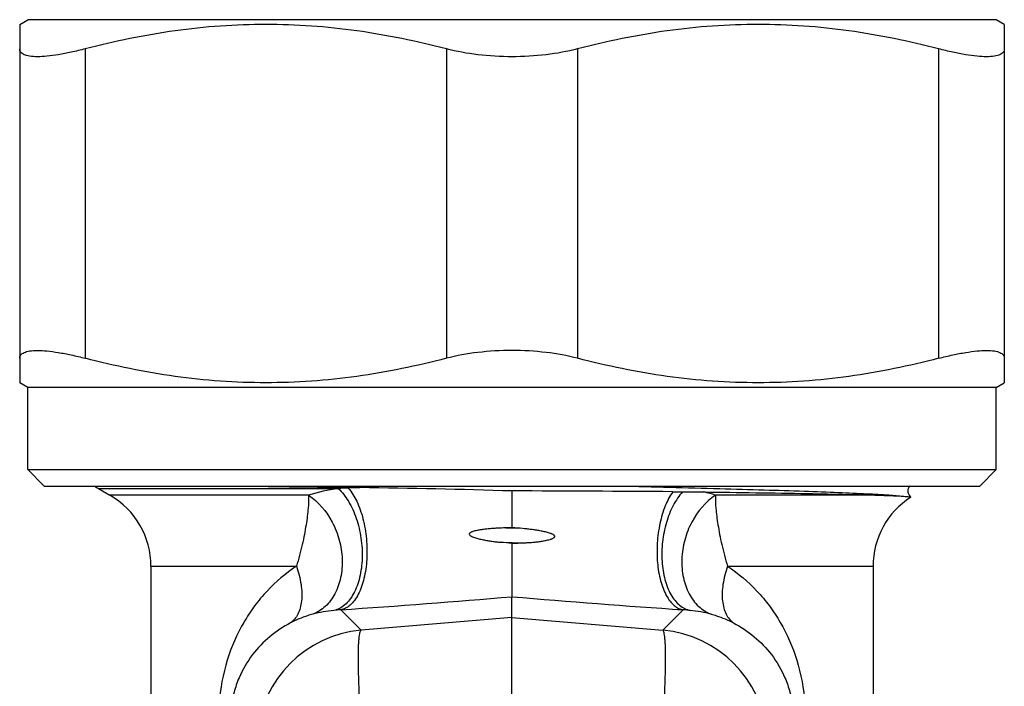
# Model space of a CAD drawing. Header units: millimetres. Extents: x -727 to 69715, y -15705 to 98123.
# Tile 18 of 256: x 5082 to 5112, y -12716 to -12696. Entities that reach past the tile are written whole.
import ezdxf

# ---------------------------------------------------------------- set-up
doc = ezdxf.new("R2010")
doc.units = ezdxf.units.MM

msp = doc.modelspace()

# ---------------------------------------------------------------- linework, layer by layer
at = {"color": 0, "linetype": 'Continuous', "lineweight": -2}
for p, q in [((5081.69, -12695.717), (5081.94, -12695.573)), ((5111.44, -12695.573), (5081.94, -12695.573)), ((5111.69, -12695.717), (5111.44, -12695.573)), ((5081.69, -12695.717), (5081.69, -12706.628)), ((5111.69, -12695.717), (5111.69, -12706.628)), ((5083.69, -12696.461), (5083.69, -12705.884)), ((5094.69, -12696.461), (5094.69, -12705.884)), ((5098.69, -12696.461), (5098.69, -12705.884)), ((5109.69, -12696.461), (5109.69, -12705.884)), ((5081.94, -12706.773), (5081.69, -12706.628)), ((5111.44, -12706.773), (5081.94, -12706.773)), ((5081.94, -12709.273), (5081.94, -12706.773)), ((5111.44, -12706.773), (5111.69, -12706.628)), ((5111.44, -12709.273), (5111.44, -12706.773)), ((5081.94, -12709.273), (5111.44, -12709.273)), ((5082.44, -12709.773), (5081.94, -12709.273)), ((5110.94, -12709.773), (5111.44, -12709.273)), ((5082.44, -12709.773), (5110.94, -12709.773)), ((5084.09, -12709.85), (5091.395, -12709.85)), ((5084.09, -12709.85), (5084.44, -12710.052)), ((5090.487, -12710.052), (5084.44, -12710.052)), ((5092.053, -12709.822), (5091.702, -12709.835)), ((5107.86, -12710.052), (5102.893, -12710.052)), ((5096.69, -12711.04), (5096.504, -12711.047)), ((5096.504, -12711.047), (5096.871, -12711.055)), ((5096.871, -12711.055), (5096.69, -12711.04)), ((5096.348, -12711.487), (5097.052, -12711.503)), ((5096.69, -12711.521), (5097.052, -12711.503)), ((5096.69, -12711.521), (5096.69, -12713.144)), ((5085.69, -12712.217), (5090.123, -12712.217)), ((5085.69, -12712.217), (5085.69, -12719.301)), ((5103.258, -12712.217), (5107.69, -12712.217)), ((5107.69, -12712.217), (5107.69, -12719.301)), ((5096.69, -12713.774), (5096.69, -12713.144)), ((5092.096, -12714.165), (5091.471, -12713.543)), ((5101.285, -12714.165), (5101.909, -12713.543)), ((5096.69, -12713.774), (5092.096, -12714.165)), ((5096.69, -12713.774), (5101.285, -12714.165)), ((5096.69, -12716.653), (5096.69, -12713.774))]:
    msp.add_line(p, q, dxfattribs=at)
for centre, radius, start, end in [((5085.09, -12708.118), 2, 236.1899, 240), ((5104.994, -11692.083), 1017.822, 269.077874, 269.271525), ((5083.19, -12712.217), 2.5, 0, 60), ((5092.08, -12715.069), 5.264, 97.4733, 107.6139), ((5092.122, -12721.413), 11.586, 92.0737, 93.5946), ((5088.36, -12986.968), 277.17, 88.27765, 89.23641), ((5094.038, -13731.555), 1021.636, 89.576489, 89.851285), ((5102.077, -12645.281), 64.668, 269.56841, 269.83178), ((5101.311, -12715.033), 5.226, 72.3767, 76.4151), ((5110.19, -12712.217), 2.5, 122.7057, 180), ((5084.198, -12834.596), 123.708, 84.20428, 84.36357), ((5067.197, -12361.517), 352.862, 273.9447, 274.79458), ((5126.184, -12361.517), 352.862, 265.20542, 266.0553), ((5091.726, -12717.908), 4.372, 96.0629, 104.6468), ((5091.713, -12717.791), 4.255, 93.2581, 96.0612), ((5101.667, -12717.791), 4.255, 83.9388, 86.7419), ((5101.655, -12717.908), 4.372, 75.3532, 83.9371), ((5092.405, -12717.654), 3.503, 95.0702, 174.9331), ((5100.975, -12717.654), 3.503, 5.0669, 84.9298)]:
    msp.add_arc(centre, radius, start, end, dxfattribs=at)
for points, knots in [([(5094.69, -12696.461), (5093.791, -12696.228), (5092.424, -12695.946), (5090.578, -12695.75), (5089.19, -12695.701), (5087.802, -12695.75), (5085.957, -12695.946), (5084.589, -12696.228), (5083.69, -12696.461)], [0, 0, 0, 0, 0.250476, 0.375314, 0.5, 0.624686, 0.749524, 1, 1, 1, 1]), ([(5109.69, -12696.461), (5108.791, -12696.228), (5107.424, -12695.946), (5105.578, -12695.75), (5104.19, -12695.701), (5102.802, -12695.75), (5100.957, -12695.946), (5099.589, -12696.228), (5098.69, -12696.461)], [0, 0, 0, 0, 0.250476, 0.375314, 0.5, 0.624686, 0.749524, 1, 1, 1, 1]), ([(5083.69, -12696.461), (5083.547, -12696.498), (5083.274, -12696.564), (5082.884, -12696.64), (5082.538, -12696.687), (5082.246, -12696.704), (5082.039, -12696.695), (5081.905, -12696.668), (5081.828, -12696.643), (5081.767, -12696.609), (5081.722, -12696.567), (5081.695, -12696.517), (5081.69, -12696.48), (5081.69, -12696.461)], [0, 0, 0, 0, 0.207655, 0.39553, 0.55979, 0.697584, 0.807158, 0.851445, 0.889141, 0.92107, 0.948643, 0.974058, 1, 1, 1, 1]), ([(5096.69, -12696.7), (5096.342, -12696.7), (5095.669, -12696.662), (5095.005, -12696.543), (5094.69, -12696.461)], [0, 0, 0, 0, 0.517046, 1, 1, 1, 1]), ([(5098.69, -12696.461), (5098.376, -12696.543), (5097.711, -12696.662), (5097.038, -12696.7), (5096.69, -12696.7)], [0, 0, 0, 0, 0.482956, 1, 1, 1, 1]), ([(5111.69, -12696.461), (5111.69, -12696.48), (5111.685, -12696.517), (5111.658, -12696.567), (5111.614, -12696.609), (5111.553, -12696.643), (5111.476, -12696.668), (5111.342, -12696.695), (5111.134, -12696.704), (5110.842, -12696.687), (5110.497, -12696.64), (5110.106, -12696.564), (5109.833, -12696.498), (5109.69, -12696.461)], [0, 0, 0, 0, 0.025942, 0.051357, 0.07893, 0.110859, 0.148556, 0.192842, 0.302416, 0.44021, 0.60447, 0.792345, 1, 1, 1, 1]), ([(5081.69, -12705.884), (5081.69, -12705.866), (5081.695, -12705.829), (5081.722, -12705.778), (5081.767, -12705.737), (5081.828, -12705.703), (5081.905, -12705.677), (5082.039, -12705.651), (5082.246, -12705.641), (5082.538, -12705.659), (5082.884, -12705.706), (5083.274, -12705.781), (5083.547, -12705.847), (5083.69, -12705.884)], [0, 0, 0, 0, 0.025942, 0.051357, 0.07893, 0.110859, 0.148555, 0.192842, 0.302416, 0.44021, 0.60447, 0.792345, 1, 1, 1, 1]), ([(5094.69, -12705.884), (5093.791, -12706.118), (5092.424, -12706.4), (5090.578, -12706.595), (5089.19, -12706.645), (5087.802, -12706.595), (5085.957, -12706.4), (5084.589, -12706.118), (5083.69, -12705.884)], [0, 0, 0, 0, 0.250476, 0.375314, 0.5, 0.624686, 0.749524, 1, 1, 1, 1]), ([(5096.69, -12705.646), (5096.342, -12705.646), (5095.669, -12705.684), (5095.005, -12705.802), (5094.69, -12705.884)], [0, 0, 0, 0, 0.517046, 1, 1, 1, 1]), ([(5098.69, -12705.884), (5098.376, -12705.802), (5097.711, -12705.684), (5097.038, -12705.646), (5096.69, -12705.646)], [0, 0, 0, 0, 0.482956, 1, 1, 1, 1]), ([(5109.69, -12705.884), (5108.791, -12706.118), (5107.424, -12706.4), (5105.578, -12706.595), (5104.19, -12706.645), (5102.802, -12706.595), (5100.957, -12706.4), (5099.589, -12706.118), (5098.69, -12705.884)], [0, 0, 0, 0, 0.250476, 0.375314, 0.5, 0.624686, 0.749524, 1, 1, 1, 1]), ([(5109.69, -12705.884), (5109.833, -12705.847), (5110.106, -12705.781), (5110.497, -12705.706), (5110.842, -12705.659), (5111.134, -12705.641), (5111.342, -12705.651), (5111.476, -12705.677), (5111.553, -12705.703), (5111.614, -12705.737), (5111.658, -12705.778), (5111.685, -12705.829), (5111.69, -12705.866), (5111.69, -12705.884)], [0, 0, 0, 0, 0.207655, 0.39553, 0.55979, 0.697584, 0.807158, 0.851444, 0.889141, 0.92107, 0.948643, 0.974058, 1, 1, 1, 1]), ([(5099.98, -12709.773), (5100.993, -12709.798), (5102.459, -12709.834), (5104.33, -12709.888), (5105.538, -12709.926), (5106.581, -12709.964), (5107.441, -12710.002), (5108.102, -12710.039), (5108.474, -12710.068), (5108.624, -12710.085)], [0, 0, 0, 0, 0.351545, 0.508547, 0.649074, 0.77052, 0.870638, 0.947606, 1, 1, 1, 1]), ([(5108.805, -12709.772), (5108.785, -12709.797), (5108.751, -12709.858), (5108.749, -12709.946), (5108.767, -12710.013), (5108.794, -12710.064), (5108.821, -12710.094), (5108.84, -12710.11)], [0, 0, 0, 0, 0.254968, 0.541157, 0.680609, 0.806712, 1, 1, 1, 1]), ([(5090.487, -12710.052), (5090.493, -12710.183), (5090.487, -12710.397), (5090.453, -12710.697), (5090.415, -12710.965), (5090.365, -12711.254), (5090.299, -12711.563), (5090.221, -12711.887), (5090.158, -12712.107), (5090.123, -12712.217)], [0, 0, 0, 0, 0.178924, 0.289257, 0.412106, 0.546127, 0.689868, 0.841909, 1, 1, 1, 1]), ([(5090.487, -12710.052), (5090.794, -12710.249), (5091.173, -12710.704), (5091.447, -12711.412), (5091.537, -12711.991), (5091.495, -12712.554), (5091.322, -12713.056), (5091.029, -12713.453), (5090.76, -12713.624), (5090.62, -12713.677)], [0, 0, 0, 0, 0.25469, 0.3922, 0.529271, 0.660824, 0.783173, 0.895332, 1, 1, 1, 1]), ([(5091.395, -12709.85), (5091.517, -12709.962), (5091.737, -12710.25), (5091.967, -12710.766), (5092.107, -12711.357), (5092.143, -12711.969), (5092.071, -12712.545), (5091.921, -12712.971), (5091.748, -12713.241), (5091.603, -12713.396), (5091.442, -12713.506), (5091.323, -12713.548), (5091.264, -12713.56)], [0, 0, 0, 0, 0.117512, 0.252729, 0.398707, 0.546078, 0.685217, 0.808239, 0.862482, 0.911895, 0.957283, 1, 1, 1, 1]), ([(5091.702, -12709.835), (5091.807, -12709.955), (5091.988, -12710.258), (5092.169, -12710.784), (5092.27, -12711.383), (5092.281, -12711.998), (5092.202, -12712.57), (5092.06, -12712.99), (5091.901, -12713.253), (5091.772, -12713.399), (5091.629, -12713.5), (5091.523, -12713.535), (5091.471, -12713.543)], [0, 0, 0, 0, 0.115626, 0.252823, 0.403063, 0.555218, 0.697842, 0.821261, 0.874022, 0.920679, 0.962095, 1, 1, 1, 1]), ([(5096.69, -12709.923), (5096.69, -12710.007), (5096.69, -12710.231), (5096.69, -12710.603), (5096.69, -12710.892), (5096.69, -12711.04)], [0, 0, 0, 0, 0.22608, 0.600327, 1, 1, 1, 1]), ([(5101.59, -12709.947), (5101.496, -12710.08), (5101.336, -12710.394), (5101.181, -12710.923), (5101.102, -12711.507), (5101.107, -12712.095), (5101.196, -12712.635), (5101.339, -12713.028), (5101.495, -12713.273), (5101.621, -12713.409), (5101.759, -12713.503), (5101.86, -12713.535), (5101.909, -12713.543)], [0, 0, 0, 0, 0.122077, 0.262845, 0.413648, 0.564043, 0.703682, 0.824087, 0.875661, 0.921462, 0.962361, 1, 1, 1, 1]), ([(5101.887, -12709.949), (5101.775, -12710.073), (5101.578, -12710.373), (5101.375, -12710.892), (5101.279, -12711.374), (5101.251, -12711.772), (5101.258, -12712.159), (5101.325, -12712.606), (5101.478, -12713.007), (5101.648, -12713.261), (5101.789, -12713.405), (5101.945, -12713.509), (5102.06, -12713.548), (5102.116, -12713.56)], [0, 0, 0, 0, 0.122367, 0.260329, 0.406739, 0.480427, 0.552876, 0.689698, 0.810414, 0.863758, 0.912523, 0.95751, 1, 1, 1, 1]), ([(5102.893, -12710.052), (5102.587, -12710.249), (5102.207, -12710.704), (5101.933, -12711.412), (5101.843, -12711.991), (5101.886, -12712.554), (5102.058, -12713.056), (5102.351, -12713.453), (5102.62, -12713.624), (5102.76, -12713.677)], [0, 0, 0, 0, 0.25469, 0.3922, 0.529271, 0.660824, 0.783173, 0.895332, 1, 1, 1, 1]), ([(5101.887, -12709.949), (5101.942, -12709.949), (5102.159, -12709.95), (5102.376, -12709.951), (5102.539, -12709.953)], [0, 0, 0, 0, 0.252257, 1, 1, 1, 1]), ([(5102.539, -12709.953), (5103.59, -12709.968), (5105.049, -12709.989), (5106.823, -12710.024), (5107.546, -12710.042), (5107.86, -12710.052)], [0, 0, 0, 0, 0.592432, 0.822674, 1, 1, 1, 1]), ([(5102.893, -12710.052), (5102.887, -12710.183), (5102.893, -12710.397), (5102.927, -12710.697), (5102.965, -12710.965), (5103.016, -12711.254), (5103.081, -12711.563), (5103.16, -12711.887), (5103.222, -12712.107), (5103.258, -12712.217)], [0, 0, 0, 0, 0.178924, 0.289257, 0.412106, 0.546127, 0.689868, 0.841909, 1, 1, 1, 1]), ([(5107.86, -12710.052), (5108.01, -12710.057), (5108.265, -12710.066), (5108.519, -12710.078), (5108.624, -12710.085)], [0, 0, 0, 0, 0.588715, 1, 1, 1, 1]), ([(5108.624, -12710.085), (5108.654, -12710.087), (5108.705, -12710.091), (5108.765, -12710.096), (5108.801, -12710.101), (5108.819, -12710.104), (5108.832, -12710.107), (5108.838, -12710.109), (5108.84, -12710.11)], [0, 0, 0, 0, 0.410025, 0.713527, 0.825099, 0.909849, 0.967915, 1, 1, 1, 1]), ([(5108.84, -12710.11), (5108.84, -12710.11), (5108.842, -12710.112), (5108.84, -12710.113), (5108.839, -12710.114)], [0, 0, 0, 0, 0.467934, 1, 1, 1, 1]), ([(5096.504, -12711.047), (5096.413, -12711.05), (5096.277, -12711.056), (5096.095, -12711.068), (5095.959, -12711.08), (5095.847, -12711.092), (5095.757, -12711.104), (5095.69, -12711.114), (5095.624, -12711.126), (5095.558, -12711.141), (5095.504, -12711.156), (5095.461, -12711.172), (5095.431, -12711.186), (5095.407, -12711.201), (5095.391, -12711.218), (5095.384, -12711.241), (5095.396, -12711.263), (5095.413, -12711.278), (5095.431, -12711.291), (5095.456, -12711.305), (5095.497, -12711.324), (5095.55, -12711.343), (5095.614, -12711.363), (5095.68, -12711.38), (5095.745, -12711.396), (5095.833, -12711.414), (5095.944, -12711.435), (5096.078, -12711.455), (5096.213, -12711.472), (5096.303, -12711.482), (5096.348, -12711.487)], [0, 0, 0, 0, 0.12601, 0.188844, 0.251546, 0.314104, 0.345326, 0.376508, 0.407648, 0.438746, 0.469808, 0.485328, 0.500874, 0.516417, 0.524423, 0.532224, 0.547944, 0.555852, 0.563677, 0.579251, 0.594816, 0.62589, 0.656952, 0.68802, 0.719102, 0.750204, 0.812479, 0.874866, 0.937372, 1, 1, 1, 1]), ([(5097.052, -12711.503), (5097.097, -12711.501), (5097.187, -12711.496), (5097.321, -12711.486), (5097.454, -12711.472), (5097.565, -12711.458), (5097.653, -12711.443), (5097.719, -12711.431), (5097.784, -12711.417), (5097.838, -12711.402), (5097.88, -12711.388), (5097.911, -12711.377), (5097.941, -12711.362), (5097.966, -12711.348), (5097.982, -12711.332), (5097.99, -12711.316), (5097.992, -12711.298), (5097.983, -12711.283), (5097.971, -12711.27), (5097.953, -12711.257), (5097.929, -12711.243), (5097.898, -12711.229), (5097.857, -12711.213), (5097.804, -12711.195), (5097.739, -12711.178), (5097.674, -12711.163), (5097.608, -12711.149), (5097.52, -12711.133), (5097.409, -12711.115), (5097.275, -12711.097), (5097.096, -12711.075), (5096.961, -12711.063), (5096.871, -12711.055)], [0, 0, 0, 0, 0.062643, 0.125147, 0.187508, 0.249725, 0.280782, 0.311806, 0.342801, 0.373774, 0.389259, 0.40475, 0.420265, 0.43576, 0.443746, 0.451965, 0.45968, 0.467644, 0.475818, 0.483638, 0.499156, 0.514748, 0.530295, 0.561401, 0.592525, 0.623677, 0.654861, 0.686079, 0.748614, 0.811281, 0.874075, 1, 1, 1, 1]), ([(5090.123, -12712.217), (5089.795, -12712.429), (5089.341, -12712.813), (5088.837, -12713.42), (5088.39, -12714.102), (5087.961, -12715.086), (5087.799, -12715.944), (5087.764, -12716.39)], [0, 0, 0, 0, 0.236383, 0.355525, 0.47665, 0.72911, 1, 1, 1, 1]), ([(5090.123, -12712.217), (5090.186, -12712.397), (5090.277, -12712.744), (5090.298, -12713.179), (5090.244, -12713.483), (5090.175, -12713.672), (5090.074, -12713.829), (5089.986, -12713.909), (5089.939, -12713.941)], [0, 0, 0, 0, 0.309191, 0.581134, 0.700406, 0.808646, 0.907521, 1, 1, 1, 1]), ([(5103.258, -12712.217), (5103.194, -12712.397), (5103.103, -12712.744), (5103.082, -12713.179), (5103.136, -12713.483), (5103.206, -12713.672), (5103.306, -12713.829), (5103.394, -12713.909), (5103.441, -12713.941)], [0, 0, 0, 0, 0.309191, 0.581134, 0.700406, 0.808646, 0.907521, 1, 1, 1, 1]), ([(5103.258, -12712.217), (5103.585, -12712.429), (5104.04, -12712.813), (5104.543, -12713.42), (5104.991, -12714.102), (5105.419, -12715.086), (5105.582, -12715.944), (5105.616, -12716.39)], [0, 0, 0, 0, 0.236383, 0.355525, 0.47665, 0.72911, 1, 1, 1, 1]), ([(5090.62, -12713.677), (5090.568, -12713.691), (5090.333, -12713.759), (5090.107, -12713.853), (5089.939, -12713.941)], [0, 0, 0, 0, 0.223137, 1, 1, 1, 1]), ([(5102.76, -12713.677), (5102.813, -12713.691), (5103.047, -12713.759), (5103.274, -12713.853), (5103.441, -12713.941)], [0, 0, 0, 0, 0.223137, 1, 1, 1, 1]), ([(5089.939, -12713.941), (5089.716, -12714.059), (5089.293, -12714.341), (5088.75, -12714.904), (5088.401, -12715.497), (5088.206, -12716.067), (5088.149, -12716.392), (5088.132, -12716.564)], [0, 0, 0, 0, 0.227856, 0.45619, 0.703057, 0.843391, 1, 1, 1, 1]), ([(5103.441, -12713.941), (5103.664, -12714.059), (5104.087, -12714.341), (5104.631, -12714.904), (5104.979, -12715.497), (5105.174, -12716.067), (5105.232, -12716.392), (5105.248, -12716.564)], [0, 0, 0, 0, 0.227856, 0.45619, 0.703057, 0.843391, 1, 1, 1, 1]), ([(5092.096, -12717.044), (5092.082, -12716.854), (5092.058, -12716.485), (5092.031, -12715.953), (5092.014, -12715.47), (5092.008, -12715.049), (5092.011, -12714.743), (5092.021, -12714.539), (5092.03, -12714.418), (5092.042, -12714.32), (5092.056, -12714.246), (5092.071, -12714.195), (5092.087, -12714.17), (5092.096, -12714.165)], [0, 0, 0, 0, 0.197448, 0.383206, 0.551789, 0.698562, 0.819359, 0.86896, 0.910905, 0.944973, 0.971014, 0.989114, 1, 1, 1, 1]), ([(5101.285, -12717.044), (5101.298, -12716.854), (5101.322, -12716.485), (5101.349, -12715.953), (5101.366, -12715.47), (5101.373, -12715.049), (5101.369, -12714.743), (5101.36, -12714.539), (5101.35, -12714.418), (5101.339, -12714.32), (5101.325, -12714.246), (5101.309, -12714.195), (5101.294, -12714.17), (5101.285, -12714.165)], [0, 0, 0, 0, 0.197448, 0.383206, 0.551789, 0.698562, 0.819359, 0.86896, 0.910905, 0.944973, 0.971014, 0.989114, 1, 1, 1, 1])]:
    msp.add_open_spline(points, degree=3, knots=knots, dxfattribs=at)

doc.saveas('drawing.dxf')
